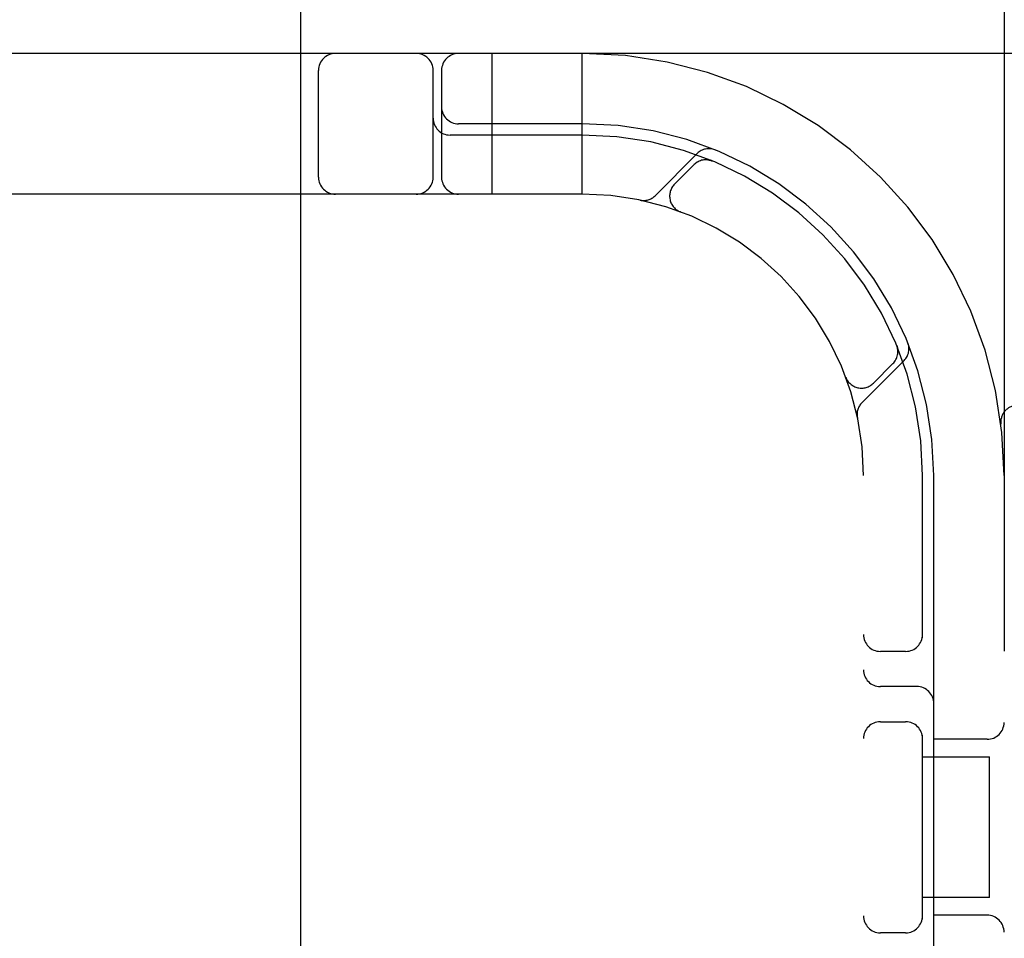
# Model space of a CAD drawing. Header units: inches. Extents: x 0 to 278, y 0 to 180.
# Tile 61 of 76: x 96.128 to 97.003, y 92.28 to 93.097. Entities that reach past the tile are written whole.
import ezdxf

# ---------------------------------------------------------------- set-up
doc = ezdxf.new("R2010")
doc.units = ezdxf.units.IN
doc.header["$LTSCALE"] = 15.310625
doc.header["$MEASUREMENT"] = 0
doc.linetypes.add('HIDDEN', pattern=[0.2, 0.1, -0.1])
doc.layers.add('DEFAULT_2', color=8, linetype='HIDDEN')

msp = doc.modelspace()

# ---------------------------------------------------------------- linework, layer by layer
at = {"layer": 'DEFAULT_2', "color": 8, "linetype": 'HIDDEN'}
for p, q in [((96.37814, 88.59938), (96.37814, 94.09988)), ((97.00314, 94.06656), (97.00314, 89.06656)), ((97.37564, 93.06656), (94.88066, 93.06656)), ((96.54814, 92.94156), (96.54814, 93.06656)), ((96.62814, 92.94156), (96.62814, 93.06656)), ((96.39377, 92.95656), (96.39377, 93.05156)), ((96.49564, 92.95656), (96.49564, 93.05156)), ((96.50314, 93.05156), (96.50314, 92.95656)), ((96.62814, 93.00406), (96.51814, 93.00406)), ((96.62814, 92.99406), (96.51064, 92.99406)), ((96.73046, 92.97773), (96.69287, 92.94013)), ((96.72758, 92.96777), (96.71023, 92.95042)), ((96.74372, 92.9711), (96.74235, 92.97167)), ((96.62814, 92.94156), (95.62814, 92.94156)), ((96.71497, 92.92599), (96.71525, 92.92589)), ((96.71559, 92.92576), (96.71522, 92.92591)), ((96.90769, 92.80714), (96.90769, 92.80713)), ((96.90824, 92.80579), (96.90769, 92.80713)), ((96.9077, 92.80711), (96.90771, 92.80709)), ((96.87672, 92.75628), (96.91431, 92.79388)), ((96.88701, 92.77364), (96.90435, 92.79099)), ((96.86249, 92.77863), (96.86235, 92.779)), ((96.86248, 92.77866), (96.86258, 92.77837)), ((96.87814, 90.44156), (96.87814, 92.69156)), ((96.93064, 92.54736), (96.93064, 92.69156)), ((96.94064, 92.08156), (96.94064, 92.69156)), ((96.91564, 92.53531), (96.89314, 92.53531)), ((96.92564, 92.50406), (96.89314, 92.50406)), ((96.89314, 92.47281), (96.91564, 92.47281)), ((96.93064, 92.29736), (96.93064, 92.46075)), ((96.98814, 92.45718), (96.94064, 92.45718)), ((96.93064, 92.44156), (96.99017, 92.44156)), ((96.99017, 92.31656), (96.99017, 92.44156)), ((96.99017, 92.31656), (96.93064, 92.31656)), ((96.98814, 92.30093), (96.94064, 92.30093)), ((96.91564, 92.28531), (96.89314, 92.28531))]:
    msp.add_line(p, q, dxfattribs=at)
for points in [[(96.73995, 92.97206), (96.74007, 92.97204), (96.74043, 92.97199), (96.74079, 92.97193), (96.74113, 92.97187), (96.74147, 92.9718), (96.74179, 92.97172), (96.7421, 92.97164), (96.7424, 92.97156), (96.74268, 92.97147), (96.74294, 92.97139), (96.7432, 92.9713), (96.74341, 92.97122), (96.74355, 92.97117), (96.74363, 92.97114)], [(96.74363, 92.97114), (96.7437, 92.97111), (96.74371, 92.97111)], [(96.90772, 92.80707), (96.90774, 92.807), (96.90781, 92.80682), (96.90789, 92.8066), (96.90797, 92.80638), (96.90804, 92.80614), (96.90812, 92.80589), (96.90819, 92.80564), (96.90826, 92.80539), (96.90833, 92.80513), (96.90839, 92.80486), (96.90845, 92.80459), (96.9085, 92.80431), (96.90855, 92.80403), (96.90859, 92.80375), (96.90863, 92.80346), (96.90865, 92.80329)]]:
    msp.add_lwpolyline(points, dxfattribs=at)
for centre, radius, start, end in [((96.40877, 93.05156), 0.015, 90, 180), ((96.48064, 93.05156), 0.015, 0, 90), ((96.51814, 93.05156), 0.015, 90, 180), ((96.62814, 92.69156), 0.375, 0, 90), ((96.51814, 93.01906), 0.015, 180, 270), ((96.51064, 93.00906), 0.015, 180, 270), ((96.62814, 92.69156), 0.3125, 0, 90), ((96.62814, 92.69156), 0.3025, 0, 90), ((96.74072, 92.96747), 0.0145, 67.80424, 135.00001), ((96.73818, 92.95716), 0.015, 67.49537, 135), ((96.40877, 92.95656), 0.015, 180, 270), ((96.48064, 92.95656), 0.015, 270, 360), ((96.51814, 92.95656), 0.015, 180, 270), ((96.72084, 92.93981), 0.015, 135, 249.52526), ((96.62814, 92.69156), 0.25, 0, 90), ((96.68262, 92.95039), 0.0145, 258.11449, 315), ((96.89375, 92.8016), 0.015, 315, 22.50463), ((96.90406, 92.80413), 0.0145, 315, 22.19575), ((96.8764, 92.78425), 0.015, 200.47474, 315), ((96.88697, 92.74603), 0.0145, 135, 191.88551), ((97.01524, 92.73906), 0.015, 90, 186.9957), ((96.89314, 92.55031), 0.015, 180, 270), ((96.91564, 92.55031), 0.015, 270, 0), ((96.89314, 92.51906), 0.015, 180, 270), ((96.92564, 92.48906), 0.015, 0, 90), ((96.89314, 92.45781), 0.015, 90, 180), ((96.91564, 92.45781), 0.015, 0, 90), ((96.98814, 92.47218), 0.015, 270, 360), ((96.89314, 92.30031), 0.015, 180, 270), ((96.91564, 92.30031), 0.015, 270, 360), ((96.98814, 92.28593), 0.015, 0, 90)]:
    msp.add_arc(centre, radius, start, end, dxfattribs=at)

doc.saveas('drawing.dxf')
